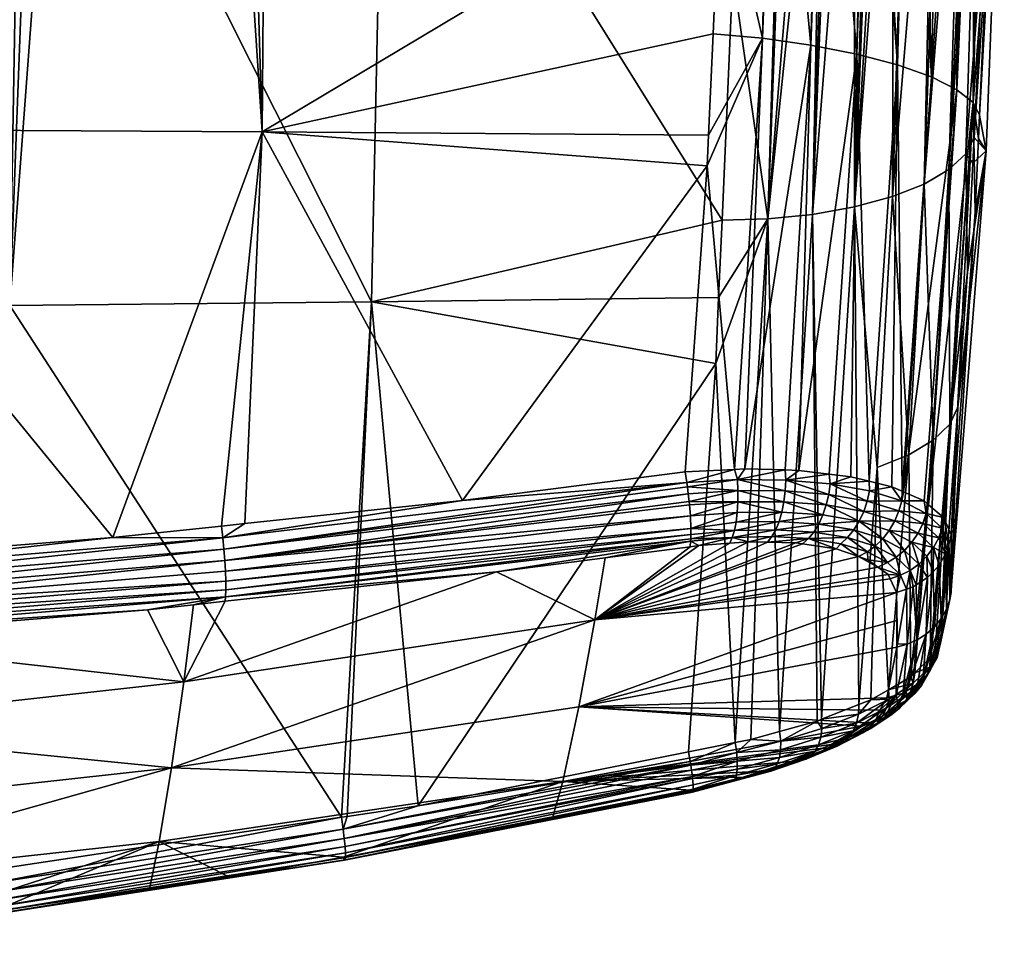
# Model space of a CAD drawing. Extents: x -0.096 to 0.096, y -0.179 to 0.
# Tile 44 of 62: x 0.052 to 0.095, y -0.079 to -0.038. Entities that reach past the tile are written whole.
import ezdxf

# ---------------------------------------------------------------- set-up
doc = ezdxf.new("R2010")
doc.units = 0
doc.layers.add('mesh', color=7, linetype='CONTINUOUS')

msp = doc.modelspace()

# ---------------------------------------------------------------- meshes
at = {"layer": 'mesh'}
mesh = msp.add_polyface(dxfattribs=at)
corners = [(0.052996, -0.022696, -0.030215), (0.052994, -0.022828, -0.030189), (0.054007, -0.022834, -0.030114), (0.052441, -0.022824, -0.03023), (0.052999, -0.022563, -0.030246), (0.068416, -0.022567, -0.028471), (0.052996, -0.02242, -0.030213), (0.022223, -0.022644, -0.032386), (0.022225, -0.022526, -0.032401), (0.022031, -0.022642, -0.032418), (0.02185, -0.022521, -0.032487), (0.022035, -0.022524, -0.032435), (0.02185, -0.022384, -0.032488), (0.022035, -0.022386, -0.032437), (0.040199, -0.022375, 0.022084), (0.020804, -0.042493, 0.028406), (0.020958, -0.022276, 0.022754), (0.041887, -0.042572, 0.027553), (0.061643, -0.022565, 0.020794), (0.062967, -0.042693, 0.026139), (0.042048, -0.022391, 0.021973), (0.056451, -0.060379, 0.030544), (0.025616, -0.062431, 0.0327), (0.041079, -0.061601, 0.031818), (0.040822, -0.061615, 0.031833), (0.066414, -0.072572, -0.00905), (0.067734, -0.050109, -0.018245), (0.051965, -0.050262, -0.020039), (0.037523, -0.022731, -0.031332), (0.036138, -0.050377, -0.021377), (0.036496, -0.022725, -0.031408), (0.022038, -0.043532, -0.024816), (0.021917, -0.050424, -0.02212), (0.022048, -0.042937, -0.025031), (0.025581, -0.022657, -0.032215), (0.022406, -0.022645, -0.032356), (0.021664, -0.042952, -0.025087), (0.041551, -0.022387, 0.022003), (0.062366, -0.022574, 0.020732), (0.037533, -0.022553, -0.031468), (0.022407, -0.022527, -0.032384), (0.022408, -0.022384, -0.032386), (0.068409, -0.022806, -0.028422), (0.021928, -0.022641, -0.032434), (0.068308, -0.022992, -0.028275)]
mesh.append_faces([[corners[k] for k in face] for face in [(0, 1, 2, 2), (3, 1, 0, 0), (4, 5, 6, 6), (7, 8, 9, 9), (10, 11, 12, 12), (11, 8, 13, 13), (11, 9, 8, 8), (14, 15, 16, 16), (14, 17, 15, 15), (17, 18, 19, 19), (17, 20, 18, 18), (19, 21, 17, 17), (17, 22, 15, 15), (23, 24, 17, 17), (25, 26, 27, 27), (27, 1, 3, 3), (27, 2, 1, 1), (26, 2, 27, 27), (28, 27, 3, 3), (28, 29, 27, 27), (30, 29, 28, 28), (29, 31, 32, 32), (33, 31, 29, 29), (34, 29, 30, 30), (34, 33, 29, 29), (35, 33, 34, 34), (33, 7, 9, 9), (35, 7, 33, 33), (36, 31, 33, 33), (32, 31, 36, 36), (37, 18, 20, 20), (37, 38, 18, 18), (39, 28, 3, 3), (39, 30, 28, 28), (34, 30, 39, 39), (34, 40, 35, 35), (39, 40, 34, 34), (39, 41, 40, 40), (39, 4, 6, 6), (39, 0, 4, 4), (3, 0, 39, 39), (0, 42, 4, 4), (2, 42, 0, 0), (7, 40, 8, 8), (35, 40, 7, 7), (8, 40, 41, 41), (10, 43, 11, 11), (43, 9, 11, 11), (37, 17, 14, 14), (37, 20, 17, 17), (26, 44, 2, 2), (33, 9, 43, 43), (36, 33, 43, 43)]])
mesh = msp.add_polyface(dxfattribs=at)
corners = [(0.074857, -0.02208, 0.007632), (0.074932, -0.022113, 0.009942), (0.074301, -0.022103, 0.00987), (0.083715, -0.022358, -0.025738), (0.075148, -0.022052, -0.014765), (0.068324, -0.022192, -0.027696), (0.068368, -0.022188, -0.02805), (0.068397, -0.022318, -0.028301), (0.083756, -0.02243, -0.026007), (0.068383, -0.022236, -0.028179), (0.05296, -0.022042, -0.029792), (0.052971, -0.02209, -0.029922), (0.052981, -0.022172, -0.030043), (0.05299, -0.022285, -0.030144), (0.068409, -0.022432, -0.028402), (0.052996, -0.02242, -0.030213), (0.068416, -0.022567, -0.028471), (0.082963, -0.030745, 0.021199), (0.062967, -0.042693, 0.026139), (0.063114, -0.022583, 0.020667), (0.082619, -0.038423, 0.023172), (0.082422, -0.042839, 0.024307), (0.071701, -0.058758, 0.028886), (0.062206, -0.059767, 0.029918), (0.082362, -0.044174, 0.02465), (0.061183, -0.059876, 0.030029), (0.066668, -0.072533, -0.009036), (0.067734, -0.050109, -0.018245), (0.066414, -0.072572, -0.00905), (0.069764, -0.072067, -0.008863), (0.082737, -0.052793, -0.014947), (0.061244, -0.060386, 0.03012), (0.073175, -0.061874, 0.027025), (0.061342, -0.063157, 0.028356), (0.061367, -0.062969, 0.028781), (0.061356, -0.061848, 0.029783), (0.081655, -0.059978, 0.026953), (0.061372, -0.062284, 0.029507), (0.081652, -0.060434, 0.026472), (0.061375, -0.062662, 0.029167), (0.059542, -0.06667, 0.021067), (0.077471, -0.063958, 0.020367), (0.059004, -0.070419, 0.011436), (0.062329, -0.022145, 0.020173), (0.074059, -0.022172, 0.014163), (0.076091, -0.022203, 0.014179), (0.073384, -0.022162, 0.014157), (0.07124, -0.022123, 0.013774), (0.070358, -0.022105, 0.013456), (0.068693, -0.022071, 0.012857), (0.061537, -0.022135, 0.020241), (0.066932, -0.02203, 0.011861), (0.083093, -0.022404, 0.018391), (0.083108, -0.022427, 0.018539), (0.062343, -0.022176, 0.020361), (0.062366, -0.022574, 0.020732), (0.083142, -0.022836, 0.018949), (0.062359, -0.022332, 0.020601), (0.083137, -0.022671, 0.018869), (0.083118, -0.022476, 0.018655), (0.083734, -0.022376, -0.025863), (0.068308, -0.022992, -0.028275), (0.083796, -0.023024, -0.026315), (0.068409, -0.022806, -0.028422), (0.083786, -0.022619, -0.026214), (0.083795, -0.022745, -0.026279), (0.052999, -0.022563, -0.030246), (0.054007, -0.022834, -0.030114), (0.061643, -0.022565, 0.020794), (0.08301, -0.046546, -0.017382), (0.081475, -0.057977, 0.027656), (0.081653, -0.060238, 0.026679), (0.081642, -0.060543, 0.026292), (0.061328, -0.061372, 0.02998), (0.06129, -0.060878, 0.030092), (0.081538, -0.058465, 0.027621), (0.08163, -0.059438, 0.027317), (0.081591, -0.058958, 0.027509)]
mesh.append_faces([[corners[k] for k in face] for face in [(0, 1, 2, 2), (3, 4, 5, 5), (3, 5, 6, 6), (7, 8, 9, 9), (10, 6, 5, 5), (11, 9, 6, 6), (12, 7, 9, 9), (13, 14, 7, 7), (15, 16, 14, 14), (17, 18, 19, 19), (20, 21, 18, 18), (22, 23, 18, 18), (24, 22, 18, 18), (23, 25, 18, 18), (26, 27, 28, 28), (29, 27, 26, 26), (29, 30, 27, 27), (31, 23, 22, 22), (32, 33, 34, 34), (35, 36, 37, 37), (38, 34, 39, 39), (32, 40, 33, 33), (32, 41, 40, 40), (42, 40, 41, 41), (43, 44, 45, 45), (43, 46, 44, 44), (43, 47, 46, 46), (48, 47, 43, 43), (43, 49, 48, 48), (50, 51, 43, 43), (52, 53, 54, 54), (55, 56, 19, 19), (57, 56, 55, 55), (58, 56, 57, 57), (54, 59, 57, 57), (43, 52, 54, 54), (9, 60, 6, 6), (61, 62, 63, 63), (16, 64, 14, 14), (63, 65, 16, 16), (66, 63, 16, 16), (67, 61, 63, 63), (18, 55, 19, 19), (18, 68, 55, 55), (27, 69, 61, 61), (31, 22, 70, 70), (37, 71, 39, 39), (72, 32, 34, 34), (73, 74, 75, 75), (73, 76, 35, 35), (77, 76, 73, 73), (74, 31, 70, 70)]])
mesh = msp.add_polyface(dxfattribs=at)
corners = [(0.08693, -0.02305, -0.025336), (0.086915, -0.023183, -0.025301), (0.087432, -0.023185, -0.025114), (0.09053, -0.023039, -0.022932), (0.090504, -0.023168, -0.022909), (0.09112, -0.023158, -0.022225), (0.090158, -0.023174, -0.023293), (0.0879, -0.023049, -0.024849), (0.087666, -0.023184, -0.024957), (0.089709, -0.023044, -0.023639), (0.089687, -0.023176, -0.023607), (0.089491, -0.023177, -0.023738), (0.088823, -0.023038, -0.02427), (0.088782, -0.02318, -0.024212), (0.087877, -0.023184, -0.024817), (0.08591, -0.023037, -0.025727), (0.085888, -0.023178, -0.025671), (0.08571, -0.023177, -0.025736), (0.084665, -0.023172, -0.026113), (0.084859, -0.023173, -0.026043), (0.084868, -0.023044, -0.026066), (0.085222, -0.022866, 0.018554), (0.084774, -0.038612, 0.022867), (0.085121, -0.022865, 0.018592), (0.094669, -0.032211, 0.009328), (0.09461, -0.022984, 0.008039), (0.09484, -0.022988, 0.006927), (0.094403, -0.02298, 0.009045), (0.093958, -0.041416, 0.013757), (0.094381, -0.02298, 0.00915), (0.09531, -0.022957, 0.000319), (0.095317, -0.022962, -0.006991), (0.094774, -0.023008, -0.014356), (0.094494, -0.032608, -0.010774), (0.091232, -0.023157, -0.022101), (0.090441, -0.045517, -0.013775), (0.092305, -0.023139, -0.020912), (0.08348, -0.035794, -0.021574), (0.091313, -0.023023, -0.022149), (0.094279, -0.023052, -0.016423), (0.093582, -0.023094, -0.018489), (0.093952, -0.023081, -0.017786), (0.08379, -0.023163, -0.026283), (0.083796, -0.023024, -0.026315), (0.092602, -0.023059, -0.020431), (0.082963, -0.030745, 0.021199), (0.063114, -0.022583, 0.020667), (0.083142, -0.022836, 0.018949), (0.085365, -0.022783, 0.018488), (0.087302, -0.022894, 0.017772), (0.086881, -0.038909, 0.022135), (0.087471, -0.02281, 0.017669), (0.089272, -0.022919, 0.016586), (0.088882, -0.039298, 0.021019), (0.089404, -0.022832, 0.016495), (0.089652, -0.022924, 0.016348), (0.090667, -0.039767, 0.019547), (0.092145, -0.040295, 0.017782), (0.091683, -0.022948, 0.0144), (0.092486, -0.022957, 0.013214), (0.091108, -0.022848, 0.015003), (0.09325, -0.040854, 0.015817), (0.093273, -0.022966, 0.012051), (0.093596, -0.022871, 0.011262), (0.09403, -0.022875, 0.01022), (0.094276, -0.022978, 0.009656), (0.095314, -0.02296, -0.003716), (0.094519, -0.043513, 0.002989), (0.092904, -0.044334, -0.010428), (0.09183, -0.044966, -0.012183), (0.068308, -0.022992, -0.028275)]
mesh.append_faces([[corners[k] for k in face] for face in [(0, 1, 2, 2), (3, 4, 5, 5), (3, 6, 4, 4), (7, 2, 8, 8), (9, 10, 6, 6), (9, 11, 10, 10), (12, 11, 9, 9), (12, 13, 11, 11), (7, 13, 12, 12), (7, 14, 13, 13), (8, 14, 7, 7), (7, 0, 2, 2), (15, 16, 1, 1), (15, 17, 16, 16), (18, 19, 20, 20), (0, 15, 1, 1), (19, 17, 20, 20), (21, 22, 23, 23), (24, 25, 26, 26), (24, 27, 25, 25), (28, 29, 27, 27), (26, 30, 24, 24), (31, 32, 33, 33), (34, 35, 36, 36), (35, 5, 4, 4), (37, 19, 18, 18), (37, 17, 19, 19), (34, 38, 5, 5), (34, 36, 38, 38), (39, 40, 41, 41), (42, 18, 43, 43), (44, 38, 36, 36), (45, 46, 47, 47), (23, 45, 47, 47), (48, 22, 21, 21), (49, 50, 48, 48), (51, 50, 49, 49), (52, 53, 51, 51), (54, 53, 52, 52), (55, 56, 54, 54), (57, 58, 59, 59), (57, 60, 58, 58), (61, 62, 63, 63), (57, 59, 62, 62), (64, 61, 63, 63), (65, 28, 64, 64), (24, 30, 66, 66), (31, 67, 66, 66), (33, 32, 39, 39), (41, 68, 39, 39), (69, 40, 44, 44), (36, 69, 44, 44), (70, 37, 42, 42)]])
mesh = msp.add_polyface(dxfattribs=at)
corners = [(0.082619, -0.038423, 0.023172), (0.062967, -0.042693, 0.026139), (0.082963, -0.030745, 0.021199), (0.082362, -0.044174, 0.02465), (0.082422, -0.042839, 0.024307), (0.084774, -0.038612, 0.022867), (0.085121, -0.022865, 0.018592), (0.092145, -0.040295, 0.017782), (0.093273, -0.022966, 0.012051), (0.09325, -0.040854, 0.015817), (0.093958, -0.041416, 0.013757), (0.094403, -0.02298, 0.009045), (0.094669, -0.032211, 0.009328), (0.094276, -0.022978, 0.009656), (0.094381, -0.02298, 0.00915), (0.094235, -0.041962, 0.011673), (0.094189, -0.04298, 0.011918), (0.086355, -0.05745, 0.026023), (0.086881, -0.038909, 0.022135), (0.088882, -0.039298, 0.021019), (0.08401, -0.057384, 0.027039), (0.094519, -0.043513, 0.002989), (0.095317, -0.022962, -0.006991), (0.093999, -0.042935, -0.006711), (0.094494, -0.032608, -0.010774), (0.093945, -0.044063, -0.006267), (0.094046, -0.046188, 0.01269), (0.092305, -0.023139, -0.020912), (0.090441, -0.045517, -0.013775), (0.09183, -0.044966, -0.012183), (0.088791, -0.045964, -0.015132), (0.089491, -0.023177, -0.023738), (0.088782, -0.02318, -0.024212), (0.089687, -0.023176, -0.023607), (0.090158, -0.023174, -0.023293), (0.090504, -0.023168, -0.022909), (0.091232, -0.023157, -0.022101), (0.09112, -0.023158, -0.022225), (0.086953, -0.046288, -0.016204), (0.087877, -0.023184, -0.024817), (0.087666, -0.023184, -0.024957), (0.087432, -0.023185, -0.025114), (0.085012, -0.046486, -0.016965), (0.086915, -0.023183, -0.025301), (0.08348, -0.035794, -0.021574), (0.08301, -0.046546, -0.017382), (0.084665, -0.023172, -0.026113), (0.08379, -0.023163, -0.026283), (0.08571, -0.023177, -0.025736), (0.085888, -0.023178, -0.025671), (0.093641, -0.043652, -0.00859), (0.085365, -0.022783, 0.018488), (0.087471, -0.02281, 0.017669), (0.089404, -0.022832, 0.016495), (0.090667, -0.039767, 0.019547), (0.091108, -0.022848, 0.015003), (0.089652, -0.022924, 0.016348), (0.09403, -0.022875, 0.01022), (0.08943, -0.057921, 0.023617), (0.095314, -0.02296, -0.003716), (0.094279, -0.023052, -0.016423), (0.092904, -0.044334, -0.010428), (0.093582, -0.023094, -0.018489), (0.093952, -0.023081, -0.017786), (0.068308, -0.022992, -0.028275)]
mesh.append_faces([[corners[k] for k in face] for face in [(0, 1, 2, 2), (3, 1, 4, 4), (5, 0, 2, 2), (6, 5, 2, 2), (7, 8, 9, 9), (10, 11, 12, 12), (13, 14, 10, 10), (10, 15, 16, 16), (12, 15, 10, 10), (17, 18, 19, 19), (18, 20, 5, 5), (4, 5, 3, 3), (4, 0, 5, 5), (15, 21, 16, 16), (22, 23, 21, 21), (24, 23, 22, 22), (23, 25, 21, 21), (21, 26, 16, 16), (27, 28, 29, 29), (30, 31, 32, 32), (30, 33, 31, 31), (30, 34, 33, 33), (30, 35, 34, 34), (28, 35, 30, 30), (36, 37, 28, 28), (38, 39, 40, 40), (38, 32, 39, 39), (41, 38, 40, 40), (41, 42, 38, 38), (43, 42, 41, 41), (44, 45, 42, 42), (46, 47, 44, 44), (42, 48, 44, 44), (42, 49, 48, 48), (43, 49, 42, 42), (38, 30, 32, 32), (50, 23, 24, 24), (25, 23, 50, 50), (51, 18, 5, 5), (52, 19, 18, 18), (53, 54, 19, 19), (54, 55, 7, 7), (56, 55, 54, 54), (57, 10, 9, 9), (54, 58, 19, 19), (15, 59, 21, 21), (12, 59, 15, 15), (60, 61, 50, 50), (61, 62, 29, 29), (63, 62, 61, 61), (50, 24, 60, 60), (64, 45, 44, 44)]])
mesh = msp.add_polyface(dxfattribs=at)
corners = [(0.081406, -0.057506, 0.027625), (0.071701, -0.058758, 0.028886), (0.082362, -0.044174, 0.02465), (0.085012, -0.046486, -0.016965), (0.082863, -0.04992, -0.016067), (0.082737, -0.052793, -0.014947), (0.08301, -0.046546, -0.017382), (0.067734, -0.050109, -0.018245), (0.083702, -0.058816, 0.027029), (0.081578, -0.058812, 0.027566), (0.083704, -0.058333, 0.027145), (0.085708, -0.058814, 0.026209), (0.085619, -0.059265, 0.026036), (0.087409, -0.059392, 0.024939), (0.083683, -0.057851, 0.027183), (0.081502, -0.058161, 0.027668), (0.085763, -0.058343, 0.026312), (0.087556, -0.058954, 0.025081), (0.088993, -0.05966, 0.023563), (0.087661, -0.058495, 0.025162), (0.087721, -0.058034, 0.025182), (0.089338, -0.05879, 0.023712), (0.085785, -0.057872, 0.026347), (0.083675, -0.05928, 0.026835), (0.08919, -0.059236, 0.023664), (0.088882, -0.039298, 0.021019), (0.088629, -0.057724, 0.024453), (0.087678, -0.057609, 0.02511), (0.086355, -0.05745, 0.026023), (0.085758, -0.057433, 0.026281), (0.086881, -0.038909, 0.022135), (0.084774, -0.038612, 0.022867), (0.08401, -0.057384, 0.027039), (0.083547, -0.057405, 0.027143), (0.086953, -0.046288, -0.016204), (0.087347, -0.0683, -0.005977), (0.088791, -0.045964, -0.015132), (0.087152, -0.068376, -0.006136), (0.085511, -0.068834, -0.006893), (0.083587, -0.069315, -0.007606), (0.084267, -0.06918, -0.007467), (0.088973, -0.067661, -0.004646), (0.081475, -0.057977, 0.027656), (0.06129, -0.060878, 0.030092), (0.081538, -0.058465, 0.027621), (0.081591, -0.058958, 0.027509), (0.08943, -0.057921, 0.023617), (0.08163, -0.059438, 0.027317)]
mesh.append_faces([[corners[k] for k in face] for face in [(0, 1, 2, 2), (3, 4, 5, 5), (6, 4, 3, 3), (7, 4, 6, 6), (5, 4, 7, 7), (8, 9, 10, 10), (11, 8, 10, 10), (11, 12, 8, 8), (13, 12, 11, 11), (14, 10, 15, 15), (16, 10, 14, 14), (16, 11, 10, 10), (17, 11, 16, 16), (17, 13, 11, 11), (18, 13, 17, 17), (19, 20, 21, 21), (22, 20, 19, 19), (12, 23, 8, 8), (17, 19, 24, 24), (16, 19, 17, 17), (16, 22, 19, 19), (14, 22, 16, 16), (25, 26, 27, 27), (28, 25, 27, 27), (29, 30, 28, 28), (31, 32, 33, 33), (30, 29, 32, 32), (2, 33, 0, 0), (2, 31, 33, 33), (34, 35, 36, 36), (37, 35, 34, 34), (3, 38, 34, 34), (39, 40, 3, 3), (35, 41, 36, 36), (1, 0, 42, 42), (43, 15, 44, 44), (43, 42, 15, 15), (20, 27, 26, 26), (22, 29, 28, 28), (33, 42, 0, 0), (33, 14, 42, 42), (33, 32, 14, 14), (8, 45, 9, 9), (10, 44, 15, 15), (9, 44, 10, 10), (14, 15, 42, 42), (22, 27, 20, 20), (28, 27, 22, 22), (26, 46, 20, 20), (8, 47, 45, 45), (14, 29, 22, 22), (32, 29, 14, 14)]])
mesh = msp.add_polyface(dxfattribs=at)
corners = [(0.093958, -0.041416, 0.013757), (0.092706, -0.059587, 0.017716), (0.092688, -0.059547, 0.017839), (0.092997, -0.060255, 0.015677), (0.094046, -0.046188, 0.01269), (0.094189, -0.04298, 0.011918), (0.09325, -0.040854, 0.015817), (0.091965, -0.058908, 0.019927), (0.091816, -0.058782, 0.020342), (0.092017, -0.058952, 0.019783), (0.092669, -0.059504, 0.017972), (0.090926, -0.058389, 0.021769), (0.092145, -0.040295, 0.017782), (0.090863, -0.058361, 0.02187), (0.090667, -0.039767, 0.019547), (0.090416, -0.058163, 0.022588), (0.094519, -0.043513, 0.002989), (0.093718, -0.048807, -0.0044), (0.093289, -0.054701, -0.001921), (0.093945, -0.044063, -0.006267), (0.092946, -0.05544, -0.003804), (0.091153, -0.056775, -0.007412), (0.091243, -0.066446, -0.0018), (0.09222, -0.056136, -0.005648), (0.092086, -0.065615, 0.000409), (0.092545, -0.064909, 0.002373), (0.093641, -0.043652, -0.00859), (0.092904, -0.044334, -0.010428), (0.09183, -0.044966, -0.012183), (0.090441, -0.045517, -0.013775), (0.089771, -0.057328, -0.009017), (0.088791, -0.045964, -0.015132), (0.091915, -0.059329, 0.020033), (0.090847, -0.058778, 0.021969), (0.089434, -0.058339, 0.023709), (0.08919, -0.059236, 0.023664), (0.089338, -0.05879, 0.023712), (0.090723, -0.05922, 0.022003), (0.087661, -0.058495, 0.025162), (0.087721, -0.058034, 0.025182), (0.088882, -0.039298, 0.021019), (0.08943, -0.057921, 0.023617), (0.088629, -0.057724, 0.024453), (0.093004, -0.062646, 0.00906), (0.093004, -0.062769, 0.00872), (0.088973, -0.067661, -0.004646)]
mesh.append_faces([[corners[k] for k in face] for face in [(0, 1, 2, 2), (0, 3, 1, 1), (4, 3, 0, 0), (0, 5, 4, 4), (6, 7, 8, 8), (6, 9, 7, 7), (0, 9, 6, 6), (0, 10, 9, 9), (2, 10, 0, 0), (11, 6, 8, 8), (11, 12, 6, 6), (13, 12, 11, 11), (13, 14, 12, 12), (15, 14, 13, 13), (16, 17, 18, 18), (16, 19, 17, 17), (20, 18, 17, 17), (21, 22, 23, 23), (24, 20, 23, 23), (20, 25, 18, 18), (26, 17, 19, 19), (26, 20, 17, 17), (27, 20, 26, 26), (27, 23, 20, 20), (28, 23, 27, 27), (28, 21, 23, 23), (29, 21, 28, 28), (29, 30, 21, 21), (31, 30, 29, 29), (10, 32, 9, 9), (8, 33, 11, 11), (8, 32, 33, 33), (7, 32, 8, 8), (7, 9, 32, 32), (33, 13, 11, 11), (33, 15, 13, 13), (34, 15, 33, 33), (35, 36, 37, 37), (38, 36, 35, 35), (37, 33, 32, 32), (36, 33, 37, 37), (36, 34, 33, 33), (39, 34, 36, 36), (40, 41, 42, 42), (15, 41, 14, 14), (43, 3, 4, 4), (16, 43, 4, 4), (18, 43, 16, 16), (44, 43, 18, 18), (31, 45, 30, 30), (34, 41, 15, 15), (39, 41, 34, 34)]])
mesh = msp.add_polyface(dxfattribs=at)
corners = [(0.041887, -0.042572, 0.027553), (0.041312, -0.061582, 0.031799), (0.041079, -0.061601, 0.031818), (0.056451, -0.060379, 0.030544), (0.062967, -0.042693, 0.026139), (0.061183, -0.059876, 0.030029), (0.040822, -0.061615, 0.031833), (0.025616, -0.062431, 0.0327), (0.036138, -0.050377, -0.021377), (0.021677, -0.06423, -0.016708), (0.035485, -0.076594, -0.010554), (0.045427, -0.075736, -0.010223), (0.051965, -0.050262, -0.020039), (0.035891, -0.076559, -0.01054), (0.020408, -0.064549, 0.032643), (0.040928, -0.063545, 0.031563), (0.040938, -0.063981, 0.031292), (0.040856, -0.062085, 0.031889), (0.061244, -0.060386, 0.03012), (0.062206, -0.059767, 0.029918), (0.041807, -0.064824, 0.030112), (0.040936, -0.064668, 0.030574), (0.04262, -0.064779, 0.030063), (0.040923, -0.064874, 0.030165), (0.061367, -0.062969, 0.028781), (0.059963, -0.063307, 0.028511), (0.057961, -0.063524, 0.028736), (0.061342, -0.063157, 0.028356), (0.024789, -0.065513, 0.031488), (0.040941, -0.064359, 0.030956), (0.024921, -0.065522, 0.031468), (0.02152, -0.065287, 0.031971), (0.024346, -0.065482, 0.031553), (0.04091, -0.063069, 0.031756), (0.06129, -0.060878, 0.030092), (0.061328, -0.061372, 0.02998), (0.040886, -0.062576, 0.031865), (0.020399, -0.064074, 0.032833), (0.020387, -0.063581, 0.03294), (0.061375, -0.062662, 0.029167), (0.061372, -0.062284, 0.029507), (0.061356, -0.061848, 0.029783), (0.020373, -0.063091, 0.032962), (0.030125, -0.066936, 0.027812), (0.027215, -0.065641, 0.030992), (0.030673, -0.067245, 0.027029), (0.032554, -0.068304, 0.02434), (0.041467, -0.068675, 0.021585), (0.033432, -0.068947, 0.022646), (0.059542, -0.06667, 0.021067)]
mesh.append_faces([[corners[k] for k in face] for face in [(0, 1, 2, 2), (0, 3, 1, 1), (4, 5, 3, 3), (0, 6, 7, 7), (8, 9, 10, 10), (8, 11, 12, 12), (10, 13, 8, 8), (14, 15, 16, 16), (17, 2, 1, 1), (17, 6, 2, 2), (7, 6, 17, 17), (3, 17, 1, 1), (3, 18, 17, 17), (5, 18, 3, 3), (5, 19, 18, 18), (20, 21, 22, 22), (20, 23, 21, 21), (24, 25, 26, 26), (24, 27, 25, 25), (21, 28, 29, 29), (23, 30, 21, 21), (29, 31, 16, 16), (28, 32, 29, 29), (33, 34, 35, 35), (33, 36, 34, 34), (37, 36, 33, 33), (37, 38, 36, 36), (33, 15, 14, 14), (35, 15, 33, 33), (21, 26, 22, 22), (21, 24, 26, 26), (29, 24, 21, 21), (29, 39, 24, 24), (16, 39, 29, 29), (16, 40, 39, 39), (15, 40, 16, 16), (15, 41, 40, 40), (35, 41, 15, 15), (36, 18, 34, 34), (36, 17, 18, 18), (38, 17, 36, 36), (38, 42, 17, 17), (23, 43, 44, 44), (23, 45, 43, 43), (20, 45, 23, 23), (20, 46, 45, 45), (47, 48, 20, 20), (49, 25, 27, 27), (49, 26, 25, 25), (22, 26, 49, 49), (47, 22, 49, 49), (20, 22, 47, 47)]])
mesh = msp.add_polyface(dxfattribs=at)
corners = [(0.090345, -0.062175, 0.018204), (0.090259, -0.061992, 0.01872), (0.090794, -0.062024, 0.018253), (0.089348, -0.061003, 0.02155), (0.088966, -0.061205, 0.021341), (0.088187, -0.060649, 0.022989), (0.089368, -0.061344, 0.0208), (0.090223, -0.061468, 0.019953), (0.086779, -0.060424, 0.024211), (0.087987, -0.060866, 0.022657), (0.086524, -0.060648, 0.023894), (0.090623, -0.06277, 0.016529), (0.090015, -0.060433, 0.021849), (0.090301, -0.060064, 0.021944), (0.090969, -0.060936, 0.020116), (0.088993, -0.05966, 0.023563), (0.088753, -0.060045, 0.023412), (0.090608, -0.061234, 0.02005), (0.089692, -0.060749, 0.021715), (0.08848, -0.060378, 0.023217), (0.087225, -0.059791, 0.02474), (0.085498, -0.059678, 0.025799), (0.087409, -0.059392, 0.024939), (0.087012, -0.060139, 0.024494), (0.085352, -0.060038, 0.025509), (0.08919, -0.059236, 0.023664), (0.090723, -0.05922, 0.022003), (0.09054, -0.059654, 0.021996), (0.087556, -0.058954, 0.025081), (0.077471, -0.063958, 0.020367), (0.090629, -0.063988, 0.013276), (0.090658, -0.06501, 0.010382), (0.076771, -0.067751, 0.010673), (0.086953, -0.046288, -0.016204), (0.085511, -0.068834, -0.006893), (0.087152, -0.068376, -0.006136), (0.089771, -0.057328, -0.009017), (0.090264, -0.067011, -0.003154), (0.091153, -0.056775, -0.007412), (0.089493, -0.067456, -0.004221), (0.088973, -0.067661, -0.004646), (0.089808, -0.061663, 0.019774), (0.091052, -0.062626, 0.016492), (0.090628, -0.065163, 0.009932), (0.0906, -0.067249, 0.003348), (0.090191, -0.067372, 0.003433), (0.091084, -0.065029, 0.009944), (0.09134, -0.066731, -0.001295), (0.090294, -0.06742, -0.002995)]
mesh.append_faces([[corners[k] for k in face] for face in [(0, 1, 2, 2), (3, 4, 5, 5), (3, 6, 4, 4), (7, 6, 3, 3), (8, 9, 10, 10), (2, 11, 0, 0), (12, 13, 14, 14), (12, 15, 13, 13), (16, 15, 12, 12), (7, 17, 2, 2), (7, 18, 17, 17), (3, 18, 7, 7), (3, 19, 18, 18), (5, 19, 3, 3), (17, 12, 14, 14), (18, 12, 17, 17), (18, 16, 12, 12), (19, 16, 18, 18), (20, 21, 22, 22), (23, 24, 20, 20), (15, 20, 22, 22), (16, 20, 15, 15), (16, 23, 20, 20), (19, 23, 16, 16), (19, 8, 23, 23), (5, 8, 19, 19), (5, 9, 8, 8), (4, 9, 5, 5), (25, 26, 27, 27), (15, 27, 13, 13), (15, 25, 27, 27), (28, 25, 15, 15), (29, 0, 11, 11), (29, 1, 0, 0), (30, 11, 31, 31), (32, 11, 30, 30), (33, 34, 35, 35), (36, 37, 38, 38), (36, 39, 37, 37), (40, 39, 36, 36), (2, 41, 7, 7), (2, 1, 41, 41), (7, 41, 6, 6), (2, 42, 11, 11), (43, 44, 45, 45), (43, 46, 44, 44), (11, 42, 31, 31), (47, 37, 48, 48), (41, 4, 6, 6), (43, 32, 30, 30), (29, 41, 1, 1), (30, 31, 43, 43)]])
mesh = msp.add_polyface(dxfattribs=at)
corners = [(0.081547, -0.069718, -0.008025), (0.082737, -0.052793, -0.014947), (0.069764, -0.072067, -0.008863), (0.086779, -0.060424, 0.024211), (0.086524, -0.060648, 0.023894), (0.086224, -0.060603, 0.024147), (0.084169, -0.060558, 0.025229), (0.083348, -0.060622, 0.025462), (0.083458, -0.060377, 0.025883), (0.082002, -0.060727, 0.025844), (0.083623, -0.059706, 0.026571), (0.081655, -0.059978, 0.026953), (0.083675, -0.05928, 0.026835), (0.081652, -0.060434, 0.026472), (0.083549, -0.060075, 0.026248), (0.087409, -0.059392, 0.024939), (0.085498, -0.059678, 0.025799), (0.085619, -0.059265, 0.026036), (0.087225, -0.059791, 0.02474), (0.085352, -0.060038, 0.025509), (0.087012, -0.060139, 0.024494), (0.085186, -0.060333, 0.025181), (0.084991, -0.060576, 0.024796), (0.077911, -0.061258, 0.026397), (0.077471, -0.063958, 0.020367), (0.073175, -0.061874, 0.027025), (0.087987, -0.060866, 0.022657), (0.088966, -0.061205, 0.021341), (0.081621, -0.060776, 0.025904), (0.076771, -0.067751, 0.010673), (0.090623, -0.06277, 0.016529), (0.083587, -0.069315, -0.007606), (0.085012, -0.046486, -0.016965), (0.084267, -0.06918, -0.007467), (0.085511, -0.068834, -0.006893), (0.061372, -0.062284, 0.029507), (0.081653, -0.060238, 0.026679), (0.061356, -0.061848, 0.029783), (0.08163, -0.059438, 0.027317), (0.061375, -0.062662, 0.029167), (0.081642, -0.060543, 0.026292), (0.061367, -0.062969, 0.028781), (0.061328, -0.061372, 0.02998), (0.081578, -0.058812, 0.027566), (0.081591, -0.058958, 0.027509), (0.081538, -0.058465, 0.027621), (0.083702, -0.058816, 0.027029), (0.089808, -0.061663, 0.019774), (0.090628, -0.065163, 0.009932), (0.090191, -0.067372, 0.003433)]
mesh.append_faces([[corners[k] for k in face] for face in [(0, 1, 2, 2), (3, 4, 5, 5), (6, 7, 8, 8), (9, 8, 7, 7), (10, 11, 12, 12), (13, 14, 8, 8), (14, 11, 10, 10), (15, 16, 17, 17), (18, 19, 16, 16), (20, 21, 19, 19), (3, 21, 20, 20), (3, 22, 21, 21), (5, 22, 3, 3), (17, 10, 12, 12), (16, 10, 17, 17), (16, 14, 10, 10), (19, 14, 16, 16), (19, 8, 14, 14), (21, 8, 19, 19), (21, 6, 8, 8), (22, 6, 21, 21), (23, 24, 25, 25), (24, 26, 27, 27), (24, 4, 26, 26), (5, 4, 24, 24), (24, 22, 5, 5), (24, 6, 22, 22), (7, 6, 24, 24), (24, 9, 7, 7), (24, 28, 9, 9), (23, 28, 24, 24), (29, 24, 30, 30), (1, 0, 31, 31), (32, 1, 31, 31), (32, 33, 34, 34), (35, 11, 36, 36), (37, 38, 11, 11), (13, 39, 36, 36), (40, 41, 13, 13), (40, 23, 25, 25), (28, 23, 40, 40), (42, 43, 44, 44), (42, 45, 43, 43), (9, 40, 8, 8), (28, 40, 9, 9), (12, 11, 38, 38), (13, 8, 40, 40), (36, 14, 13, 13), (14, 36, 11, 11), (46, 12, 38, 38), (47, 24, 27, 27), (48, 49, 29, 29)]])
mesh = msp.add_polyface(dxfattribs=at)
corners = [(0.051965, -0.050262, -0.020039), (0.051061, -0.074887, -0.009908), (0.051193, -0.074867, -0.009901), (0.045427, -0.075736, -0.010223), (0.036138, -0.050377, -0.021377), (0.035891, -0.076559, -0.01054), (0.051308, -0.076797, -0.006995), (0.051267, -0.076671, -0.006492), (0.058044, -0.075702, -0.00613), (0.035972, -0.078547, -0.007664), (0.040364, -0.077968, -0.006984), (0.047329, -0.077235, -0.006703), (0.035944, -0.078434, -0.007162), (0.051262, -0.075438, -0.009712), (0.035941, -0.077178, -0.010376), (0.035967, -0.077586, -0.01006), (0.051299, -0.075843, -0.009394), (0.035987, -0.077943, -0.009665), (0.051327, -0.076199, -0.008998), (0.035997, -0.07823, -0.009206), (0.051342, -0.076483, -0.008538), (0.035998, -0.078429, -0.008702), (0.051344, -0.076681, -0.008033), (0.035989, -0.078534, -0.00818), (0.051332, -0.076785, -0.007511), (0.066414, -0.072572, -0.00905), (0.066489, -0.073091, -0.008842), (0.066538, -0.073493, -0.008522), (0.066574, -0.073845, -0.008124), (0.066597, -0.074323, -0.007158), (0.066582, -0.074425, -0.006636), (0.059004, -0.070419, 0.011436), (0.041092, -0.072391, 0.012001), (0.041467, -0.068675, 0.021585), (0.036807, -0.072753, 0.012104), (0.036774, -0.0726, 0.01256), (0.037075, -0.073997, 0.008402), (0.040717, -0.07557, 0.002226), (0.03682, -0.075333, 0.004247), (0.037037, -0.074193, 0.00779), (0.036514, -0.075818, 0.002667), (0.03645, -0.07592, 0.002337), (0.036014, -0.07661, 0.00009), (0.035913, -0.071173, 0.016631), (0.036694, -0.072468, 0.012937), (0.034501, -0.069731, 0.020583), (0.0339, -0.069291, 0.021742), (0.058466, -0.07363, 0.001615), (0.035188, -0.077339, -0.002394), (0.059542, -0.06667, 0.021067)]
mesh.append_faces([[corners[k] for k in face] for face in [(0, 1, 2, 2), (0, 3, 1, 1), (4, 5, 3, 3), (6, 7, 8, 8), (9, 10, 11, 11), (9, 12, 10, 10), (1, 13, 2, 2), (1, 3, 13, 13), (14, 3, 5, 5), (14, 13, 3, 3), (15, 13, 14, 14), (15, 16, 13, 13), (17, 16, 15, 15), (17, 18, 16, 16), (19, 18, 17, 17), (19, 20, 18, 18), (21, 20, 19, 19), (21, 22, 20, 20), (23, 22, 21, 21), (23, 24, 22, 22), (9, 24, 23, 23), (9, 6, 24, 24), (11, 6, 9, 9), (11, 7, 6, 6), (13, 25, 2, 2), (16, 26, 13, 13), (18, 27, 16, 16), (20, 28, 18, 18), (24, 29, 22, 22), (6, 30, 24, 24), (31, 32, 33, 33), (32, 34, 35, 35), (32, 36, 34, 34), (37, 38, 39, 39), (37, 40, 38, 38), (37, 41, 40, 40), (42, 41, 37, 37), (32, 43, 33, 33), (32, 44, 43, 43), (35, 44, 32, 32), (45, 46, 33, 33), (47, 8, 7, 7), (11, 47, 7, 7), (11, 37, 47, 47), (10, 37, 11, 11), (10, 42, 37, 37), (48, 42, 10, 10), (32, 39, 36, 36), (32, 37, 39, 39), (31, 37, 32, 32), (31, 47, 37, 37), (33, 49, 31, 31)]])
mesh = msp.add_polyface(dxfattribs=at)
corners = [(0.066414, -0.072572, -0.00905), (0.051965, -0.050262, -0.020039), (0.051193, -0.074867, -0.009901), (0.066552, -0.074436, -0.00612), (0.061567, -0.075198, -0.005941), (0.066497, -0.074305, -0.005617), (0.081647, -0.070303, -0.007667), (0.066489, -0.073091, -0.008842), (0.066538, -0.073493, -0.008522), (0.066574, -0.073845, -0.008124), (0.081717, -0.070794, -0.007183), (0.066668, -0.072533, -0.009036), (0.069764, -0.072067, -0.008863), (0.066597, -0.074323, -0.007158), (0.081753, -0.071164, -0.006599), (0.066595, -0.074127, -0.007663), (0.051262, -0.075438, -0.009712), (0.051299, -0.075843, -0.009394), (0.051327, -0.076199, -0.008998), (0.051342, -0.076483, -0.008538), (0.051344, -0.076681, -0.008033), (0.051332, -0.076785, -0.007511), (0.066582, -0.074425, -0.006636), (0.051308, -0.076797, -0.006995), (0.058044, -0.075702, -0.00613), (0.076771, -0.067751, 0.010673), (0.076072, -0.071007, 0.000789), (0.059004, -0.070419, 0.011436), (0.083939, -0.070823, -0.00413), (0.081651, -0.071396, -0.004574), (0.08474, -0.070563, -0.003763), (0.087402, -0.069557, -0.002071), (0.086026, -0.070144, -0.003174), (0.058466, -0.07363, 0.001615), (0.077471, -0.063958, 0.020367), (0.08357, -0.070938, -0.005756), (0.081754, -0.071349, -0.006075), (0.081754, -0.071395, -0.005946), (0.085133, -0.070569, -0.004688), (0.08172, -0.071473, -0.005259), (0.081698, -0.071449, -0.00504), (0.081618, -0.070134, -0.007771), (0.083587, -0.069315, -0.007606), (0.081547, -0.069718, -0.008025), (0.083675, -0.070129, -0.007087), (0.081679, -0.070525, -0.007448), (0.083635, -0.070744, -0.006243), (0.081726, -0.07088, -0.007046), (0.075599, -0.072657, -0.00502), (0.081734, -0.07144, -0.005552), (0.089108, -0.068608, 0.000033)]
mesh.append_faces([[corners[k] for k in face] for face in [(0, 1, 2, 2), (3, 4, 5, 5), (6, 7, 8, 8), (9, 10, 8, 8), (11, 7, 12, 12), (11, 0, 7, 7), (13, 14, 15, 15), (16, 7, 0, 0), (17, 8, 7, 7), (18, 9, 8, 8), (19, 15, 9, 9), (20, 15, 19, 19), (20, 13, 15, 15), (21, 22, 13, 13), (23, 3, 22, 22), (24, 3, 23, 23), (24, 4, 3, 3), (25, 26, 27, 27), (28, 29, 26, 26), (26, 30, 28, 28), (31, 32, 26, 26), (33, 4, 24, 24), (5, 4, 33, 33), (26, 33, 27, 27), (26, 5, 33, 33), (27, 34, 25, 25), (35, 36, 37, 37), (38, 39, 40, 40), (41, 42, 43, 43), (44, 45, 10, 10), (46, 14, 36, 36), (46, 47, 14, 14), (3, 5, 48, 48), (48, 29, 40, 40), (6, 8, 45, 45), (41, 7, 6, 6), (8, 10, 45, 45), (12, 41, 43, 43), (12, 7, 41, 41), (40, 3, 48, 48), (39, 3, 40, 40), (39, 49, 3, 3), (49, 22, 3, 3), (37, 22, 49, 49), (9, 47, 10, 10), (15, 47, 9, 9), (15, 14, 47, 47), (13, 36, 14, 14), (22, 36, 13, 13), (37, 36, 22, 22), (25, 50, 26, 26), (26, 29, 48, 48), (48, 5, 26, 26)]])
mesh = msp.add_polyface(dxfattribs=at)
corners = [(0.093289, -0.054701, -0.001921), (0.092545, -0.064909, 0.002373), (0.093004, -0.062769, 0.00872), (0.092126, -0.065575, 0.000515), (0.092946, -0.05544, -0.003804), (0.092086, -0.065615, 0.000409), (0.092306, -0.065398, 0.000986), (0.091597, -0.061532, 0.01827), (0.091974, -0.062126, 0.016341), (0.091479, -0.062441, 0.01644), (0.091208, -0.061811, 0.018276), (0.091341, -0.062529, 0.016467), (0.091945, -0.061195, 0.018234), (0.091292, -0.060582, 0.020148), (0.090969, -0.060936, 0.020116), (0.090301, -0.060064, 0.021944), (0.090794, -0.062024, 0.018253), (0.090608, -0.061234, 0.02005), (0.092669, -0.059504, 0.017972), (0.092613, -0.05997, 0.017967), (0.091915, -0.059329, 0.020033), (0.092688, -0.059547, 0.017839), (0.092706, -0.059587, 0.017716), (0.091562, -0.060186, 0.020144), (0.09246, -0.060397, 0.018079), (0.092236, -0.060811, 0.018169), (0.091771, -0.059763, 0.020105), (0.09054, -0.059654, 0.021996), (0.090723, -0.05922, 0.022003), (0.091512, -0.064844, 0.009864), (0.09227, -0.064274, 0.009638), (0.092481, -0.061589, 0.016159), (0.092566, -0.063905, 0.009498), (0.09222, -0.061866, 0.016253), (0.091052, -0.062626, 0.016492), (0.092829, -0.060952, 0.015933), (0.092751, -0.061095, 0.015984), (0.092896, -0.060674, 0.015831), (0.092997, -0.060255, 0.015677), (0.092791, -0.063501, 0.009348), (0.09294, -0.063079, 0.009195), (0.093004, -0.062646, 0.00906), (0.091084, -0.065029, 0.009944), (0.091913, -0.06459, 0.009761)]
mesh.append_faces([[corners[k] for k in face] for face in [(0, 1, 2, 2), (3, 4, 5, 5), (4, 6, 1, 1), (3, 6, 4, 4), (7, 8, 9, 9), (10, 9, 11, 11), (7, 12, 8, 8), (7, 13, 12, 12), (14, 13, 7, 7), (14, 15, 13, 13), (16, 17, 10, 10), (10, 7, 9, 9), (10, 14, 7, 7), (17, 14, 10, 10), (18, 19, 20, 20), (21, 19, 18, 18), (21, 22, 19, 19), (23, 24, 25, 25), (23, 26, 24, 24), (27, 26, 23, 23), (27, 28, 26, 26), (26, 19, 24, 24), (26, 20, 19, 19), (28, 20, 26, 26), (13, 25, 12, 12), (13, 23, 25, 25), (15, 23, 13, 13), (15, 27, 23, 23), (29, 9, 8, 8), (30, 31, 32, 32), (12, 33, 8, 8), (10, 11, 34, 34), (16, 10, 34, 34), (19, 35, 36, 36), (19, 37, 35, 35), (22, 37, 19, 19), (38, 37, 22, 22), (25, 31, 33, 33), (25, 36, 31, 31), (24, 36, 25, 25), (24, 19, 36, 36), (12, 25, 33, 33), (39, 35, 37, 37), (37, 40, 39, 39), (37, 41, 40, 40), (38, 41, 37, 37), (39, 36, 35, 35), (39, 32, 36, 36), (42, 34, 11, 11), (32, 31, 36, 36), (30, 33, 31, 31), (8, 33, 43, 43), (41, 2, 40, 40)]])
mesh = msp.add_polyface(dxfattribs=at)
corners = [(0.09222, -0.056136, -0.005648), (0.091367, -0.066324, -0.001474), (0.091415, -0.066276, -0.001347), (0.091243, -0.066446, -0.0018), (0.092086, -0.065615, 0.000409), (0.092791, -0.063501, 0.009348), (0.09294, -0.063079, 0.009195), (0.092383, -0.065612, 0.002621), (0.091084, -0.065029, 0.009944), (0.091341, -0.062529, 0.016467), (0.091512, -0.064844, 0.009864), (0.091974, -0.062126, 0.016341), (0.091913, -0.06459, 0.009761), (0.091479, -0.062441, 0.01644), (0.090907, -0.067156, 0.003285), (0.093004, -0.062769, 0.00872), (0.092545, -0.064909, 0.002373), (0.091426, -0.067169, 0.001156), (0.091083, -0.067457, 0.00136), (0.091536, -0.066773, 0.003092), (0.09134, -0.066731, -0.001295), (0.092073, -0.066032, 0.000557), (0.092126, -0.065575, 0.000515), (0.092306, -0.065398, 0.000986), (0.091209, -0.067127, -0.001073), (0.091928, -0.066441, 0.000746), (0.09101, -0.067494, -0.000827), (0.091711, -0.066826, 0.000948), (0.091153, -0.056775, -0.007412), (0.090264, -0.067011, -0.003154), (0.091043, -0.067073, 0.003243), (0.092448, -0.065332, 0.002522), (0.092306, -0.065754, 0.002676), (0.092566, -0.063905, 0.009498), (0.090628, -0.065163, 0.009932), (0.090658, -0.06501, 0.010382), (0.091052, -0.062626, 0.016492), (0.09222, -0.061866, 0.016253), (0.09227, -0.064274, 0.009638), (0.0906, -0.067249, 0.003348), (0.09178, -0.066518, 0.002982), (0.092039, -0.066247, 0.002866), (0.090696, -0.067678, 0.001552)]
mesh.append_faces([[corners[k] for k in face] for face in [(0, 1, 2, 2), (0, 3, 1, 1), (4, 0, 2, 2), (5, 6, 7, 7), (8, 9, 10, 10), (10, 11, 12, 12), (9, 13, 10, 10), (10, 14, 8, 8), (6, 15, 16, 16), (17, 18, 19, 19), (20, 1, 3, 3), (20, 2, 1, 1), (21, 2, 20, 20), (21, 4, 2, 2), (21, 22, 4, 4), (23, 22, 21, 21), (24, 21, 20, 20), (25, 21, 24, 24), (25, 7, 21, 21), (26, 25, 24, 24), (27, 25, 26, 26), (28, 29, 3, 3), (30, 10, 12, 12), (7, 6, 31, 31), (5, 7, 32, 32), (32, 33, 5, 5), (34, 35, 8, 8), (35, 36, 8, 8), (12, 37, 38, 38), (8, 14, 39, 39), (10, 30, 14, 14), (6, 16, 31, 31), (12, 19, 30, 30), (12, 40, 19, 19), (38, 40, 12, 12), (33, 40, 38, 38), (33, 41, 40, 40), (32, 41, 33, 33), (17, 19, 40, 40), (18, 30, 19, 19), (18, 42, 30, 30), (20, 3, 29, 29), (31, 16, 23, 23), (21, 31, 23, 23), (7, 31, 21, 21), (25, 32, 7, 7), (27, 32, 25, 25), (27, 41, 32, 32), (40, 41, 27, 27), (17, 40, 27, 27), (42, 14, 30, 30), (42, 39, 14, 14)]])
mesh = msp.add_polyface(dxfattribs=at)
corners = [(0.087402, -0.069557, -0.002071), (0.087767, -0.069401, -0.001777), (0.087726, -0.069553, -0.00243), (0.089885, -0.067905, 0.001877), (0.089685, -0.068403, 0.000198), (0.089273, -0.068459, 0.000425), (0.090746, -0.067817, -0.000567), (0.091083, -0.067457, 0.00136), (0.091426, -0.067169, 0.001156), (0.090428, -0.068081, -0.000303), (0.089779, -0.068464, -0.002146), (0.089495, -0.068707, -0.001824), (0.088541, -0.069097, -0.003542), (0.088301, -0.069323, -0.003169), (0.090696, -0.067678, 0.001552), (0.090069, -0.068278, -0.000044), (0.089173, -0.068881, -0.001505), (0.088025, -0.069475, -0.002793), (0.090294, -0.06742, -0.002995), (0.089493, -0.067456, -0.004221), (0.088954, -0.068084, -0.0045), (0.088872, -0.068463, -0.00422), (0.087363, -0.068703, -0.005757), (0.090184, -0.067805, -0.002742), (0.09134, -0.066731, -0.001295), (0.091209, -0.067127, -0.001073), (0.087314, -0.06908, -0.005456), (0.088733, -0.068806, -0.003897), (0.090011, -0.068159, -0.002455), (0.09101, -0.067494, -0.000827), (0.087216, -0.069417, -0.005102), (0.091711, -0.066826, 0.000948), (0.086662, -0.070043, -0.003864), (0.086883, -0.069909, -0.004289), (0.08707, -0.069698, -0.004708), (0.088973, -0.067661, -0.004646), (0.087347, -0.0683, -0.005977), (0.089108, -0.068608, 0.000033), (0.0906, -0.067249, 0.003348), (0.090191, -0.067372, 0.003433), (0.090264, -0.067011, -0.003154)]
mesh.append_faces([[corners[k] for k in face] for face in [(0, 1, 2, 2), (3, 4, 5, 5), (6, 7, 8, 8), (6, 9, 7, 7), (10, 9, 6, 6), (10, 11, 9, 9), (12, 11, 10, 10), (12, 13, 11, 11), (9, 14, 7, 7), (9, 15, 14, 14), (11, 15, 9, 9), (11, 16, 15, 15), (13, 16, 11, 11), (13, 17, 16, 16), (18, 19, 20, 20), (21, 20, 22, 22), (21, 18, 20, 20), (23, 18, 21, 21), (23, 24, 18, 18), (25, 24, 23, 23), (26, 21, 22, 22), (27, 21, 26, 26), (27, 23, 21, 21), (28, 23, 27, 27), (28, 25, 23, 23), (29, 25, 28, 28), (30, 27, 26, 26), (12, 27, 30, 30), (12, 28, 27, 27), (10, 28, 12, 12), (10, 29, 28, 28), (6, 29, 10, 10), (6, 31, 29, 29), (8, 31, 6, 6), (16, 4, 15, 15), (16, 2, 4, 4), (17, 2, 16, 16), (17, 32, 2, 2), (13, 32, 17, 17), (12, 33, 13, 13), (12, 34, 33, 33), (30, 34, 12, 12), (20, 35, 36, 36), (4, 37, 5, 5), (2, 37, 4, 4), (2, 1, 37, 37), (3, 38, 4, 4), (39, 38, 3, 3), (20, 19, 35, 35), (18, 40, 19, 19), (22, 20, 36, 36), (15, 38, 14, 14), (15, 4, 38, 38)]])
mesh = msp.add_polyface(dxfattribs=at)
corners = [(0.084953, -0.070607, -0.004231), (0.08474, -0.070563, -0.003763), (0.086026, -0.070144, -0.003174), (0.083939, -0.070823, -0.00413), (0.087726, -0.069553, -0.00243), (0.087402, -0.069557, -0.002071), (0.086662, -0.070043, -0.003864), (0.085133, -0.070569, -0.004688), (0.086883, -0.069909, -0.004289), (0.085292, -0.07045, -0.005155), (0.08707, -0.069698, -0.004708), (0.085421, -0.07025, -0.005612), (0.085514, -0.069974, -0.006038), (0.083675, -0.070129, -0.007087), (0.081717, -0.070794, -0.007183), (0.08367, -0.070469, -0.006693), (0.083635, -0.070744, -0.006243), (0.08357, -0.070938, -0.005756), (0.08558, -0.069259, -0.006731), (0.087363, -0.068703, -0.005757), (0.087152, -0.068376, -0.006136), (0.087314, -0.06908, -0.005456), (0.08365, -0.069742, -0.007411), (0.084267, -0.06918, -0.007467), (0.085566, -0.069638, -0.006415), (0.087216, -0.069417, -0.005102), (0.088301, -0.069323, -0.003169), (0.081647, -0.070303, -0.007667), (0.076771, -0.067751, 0.010673), (0.089885, -0.067905, 0.001877), (0.089273, -0.068459, 0.000425), (0.090191, -0.067372, 0.003433), (0.076072, -0.071007, 0.000789), (0.087767, -0.069401, -0.001777), (0.081698, -0.071449, -0.00504), (0.081651, -0.071396, -0.004574), (0.081754, -0.071349, -0.006075), (0.081734, -0.07144, -0.005552), (0.08172, -0.071473, -0.005259), (0.081618, -0.070134, -0.007771), (0.083587, -0.069315, -0.007606), (0.081679, -0.070525, -0.007448), (0.085511, -0.068834, -0.006893), (0.087347, -0.0683, -0.005977), (0.081726, -0.07088, -0.007046), (0.081754, -0.071395, -0.005946), (0.089108, -0.068608, 0.000033)]
mesh.append_faces([[corners[k] for k in face] for face in [(0, 1, 2, 2), (0, 3, 1, 1), (4, 2, 5, 5), (4, 0, 2, 2), (6, 0, 4, 4), (6, 7, 0, 0), (8, 7, 6, 6), (8, 9, 7, 7), (10, 9, 8, 8), (10, 11, 9, 9), (12, 11, 10, 10), (13, 14, 15, 15), (15, 12, 13, 13), (15, 11, 12, 12), (16, 11, 15, 15), (16, 9, 11, 11), (17, 9, 16, 16), (18, 19, 20, 20), (21, 19, 18, 18), (22, 18, 23, 23), (24, 18, 22, 22), (24, 21, 18, 18), (25, 21, 24, 24), (26, 8, 6, 6), (25, 12, 10, 10), (24, 12, 25, 25), (24, 13, 12, 12), (22, 13, 24, 24), (22, 27, 13, 13), (28, 29, 30, 30), (28, 31, 29, 29), (32, 2, 1, 1), (32, 33, 5, 5), (34, 35, 3, 3), (16, 36, 17, 17), (0, 34, 3, 3), (7, 34, 0, 0), (7, 37, 38, 38), (9, 37, 7, 7), (39, 22, 40, 40), (27, 41, 13, 13), (23, 18, 42, 42), (19, 43, 20, 20), (15, 44, 16, 16), (14, 44, 15, 15), (17, 37, 9, 9), (45, 37, 17, 17), (18, 20, 42, 42), (22, 23, 40, 40), (39, 27, 22, 22), (30, 46, 28, 28), (32, 46, 33, 33)]])

doc.saveas('drawing.dxf')
